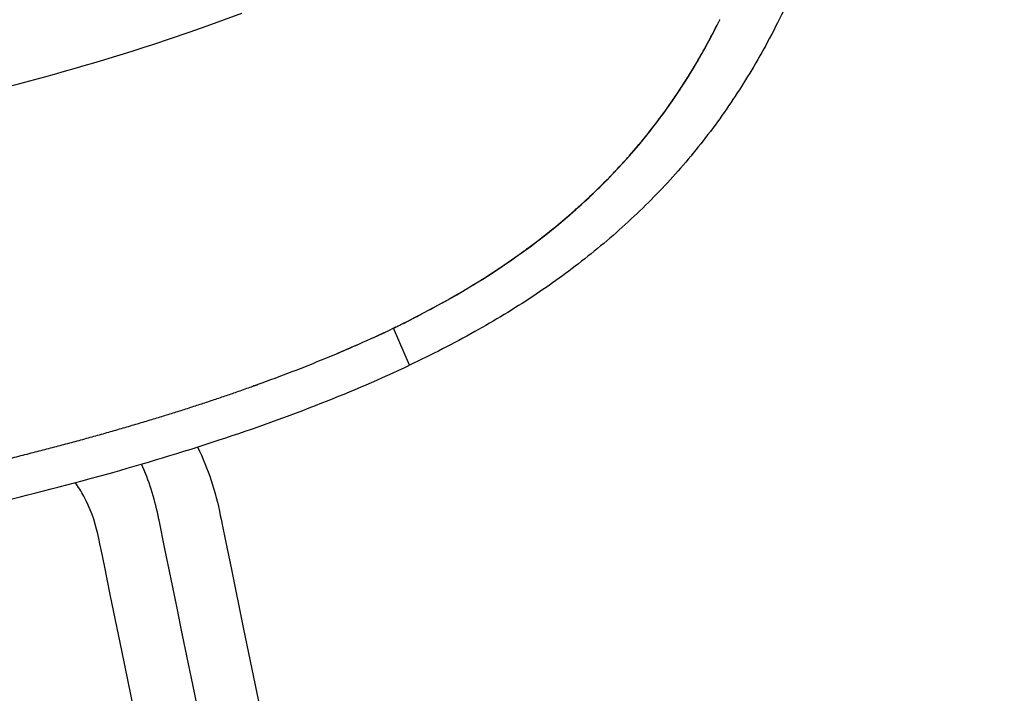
# Model space of a CAD drawing. Header units: millimetres. Extents: x 0 to 1499, y 365 to 1501.
# Tile 11 of 12: x 1407 to 1487, y 1416 to 1470. Entities that reach past the tile are written whole.
import ezdxf

# ---------------------------------------------------------------- set-up
doc = ezdxf.new("R2010")
doc.units = ezdxf.units.MM
doc.header["$MEASUREMENT"] = 0
doc.layers.add('Crea2D$visibili$tangenti', color=7, linetype='Continuous', true_color=0x000000)

msp = doc.modelspace()

# ---------------------------------------------------------------- linework, layer by layer
at = {"layer": 'Crea2D$visibili$tangenti'}
for p, q in [((1463.664, 1469.559), (1463.775, 1469.782)), ((1463.664, 1469.559), (1463.77, 1469.772)), ((1463.77, 1469.771), (1463.88, 1469.996)), ((1463.774, 1469.782), (1463.881, 1470)), ((1463.774, 1469.782), (1463.88, 1469.996)), ((1463.323, 1468.887), (1463.437, 1469.109)), ((1463.409, 1469.053), (1463.449, 1469.133)), ((1463.438, 1469.111), (1463.551, 1469.333)), ((1463.531, 1469.294), (1463.562, 1469.355)), ((1463.551, 1469.334), (1463.652, 1469.535)), ((1463.552, 1469.336), (1463.662, 1469.556)), ((1462.846, 1467.988), (1462.967, 1468.212)), ((1462.846, 1467.988), (1462.967, 1468.211)), ((1462.846, 1467.987), (1462.966, 1468.21)), ((1462.967, 1468.212), (1463.087, 1468.436)), ((1462.968, 1468.214), (1463.087, 1468.437)), ((1462.968, 1468.213), (1462.968, 1468.213)), ((1463.031, 1468.33), (1463.102, 1468.464)), ((1463.088, 1468.437), (1463.205, 1468.661)), ((1463.175, 1468.603), (1463.219, 1468.687)), ((1463.206, 1468.662), (1463.322, 1468.885)), ((1463.284, 1468.812), (1463.335, 1468.91)), ((1462.469, 1467.306), (1462.595, 1467.531)), ((1462.469, 1467.305), (1462.595, 1467.531)), ((1462.596, 1467.533), (1462.721, 1467.758)), ((1462.721, 1467.757), (1462.746, 1467.804)), ((1462.722, 1467.76), (1462.844, 1467.984)), ((1462.844, 1467.984), (1462.865, 1468.022)), ((1461.942, 1466.394), (1462.076, 1466.622)), ((1461.942, 1466.393), (1462.076, 1466.621)), ((1461.942, 1466.392), (1462.075, 1466.62)), ((1462.076, 1466.622), (1462.208, 1466.849)), ((1462.076, 1466.621), (1462.208, 1466.848)), ((1462.076, 1466.621), (1462.208, 1466.848)), ((1462.209, 1466.851), (1462.339, 1467.077)), ((1462.209, 1466.85), (1462.339, 1467.076)), ((1462.209, 1466.849), (1462.339, 1467.076)), ((1462.34, 1467.078), (1462.468, 1467.304)), ((1462.34, 1467.077), (1462.468, 1467.303)), ((1461.528, 1465.705), (1461.667, 1465.934)), ((1461.667, 1465.934), (1461.805, 1466.162)), ((1461.667, 1465.933), (1461.805, 1466.161)), ((1461.668, 1465.935), (1461.805, 1466.163)), ((1461.805, 1466.163), (1461.941, 1466.391)), ((1461.805, 1466.163), (1461.941, 1466.391)), ((1461.806, 1466.166), (1461.941, 1466.394)), ((1461.806, 1466.166), (1461.941, 1466.393)), ((1461.806, 1466.165), (1461.941, 1466.392)), ((1461.806, 1466.164), (1461.941, 1466.391)), ((1461.942, 1466.394), (1461.942, 1466.394)), ((1460.948, 1464.782), (1461.095, 1465.012)), ((1460.948, 1464.781), (1461.095, 1465.012)), ((1460.948, 1464.782), (1461.095, 1465.011)), ((1460.948, 1464.781), (1461.095, 1465.011)), ((1461.095, 1465.012), (1461.241, 1465.242)), ((1461.095, 1465.012), (1461.241, 1465.241)), ((1461.096, 1465.013), (1461.241, 1465.244)), ((1461.096, 1465.013), (1461.241, 1465.242)), ((1461.241, 1465.244), (1461.385, 1465.473)), ((1461.241, 1465.242), (1461.385, 1465.472)), ((1461.242, 1465.243), (1461.385, 1465.473)), ((1461.386, 1465.475), (1461.527, 1465.704)), ((1460.492, 1464.088), (1460.646, 1464.319)), ((1460.492, 1464.087), (1460.646, 1464.319)), ((1460.492, 1464.087), (1460.646, 1464.318)), ((1460.492, 1464.086), (1460.646, 1464.317)), ((1460.646, 1464.319), (1460.798, 1464.55)), ((1460.646, 1464.319), (1460.798, 1464.55)), ((1460.646, 1464.318), (1460.797, 1464.549)), ((1460.646, 1464.318), (1460.797, 1464.548)), ((1460.798, 1464.551), (1460.947, 1464.781)), ((1460.798, 1464.55), (1460.947, 1464.781)), ((1460.798, 1464.55), (1460.947, 1464.78)), ((1460.798, 1464.549), (1460.947, 1464.78)), ((1459.856, 1463.159), (1460.018, 1463.391)), ((1459.856, 1463.158), (1460.018, 1463.39)), ((1459.857, 1463.159), (1460.018, 1463.391)), ((1460.019, 1463.392), (1460.178, 1463.624)), ((1460.019, 1463.391), (1460.178, 1463.623)), ((1460.019, 1463.391), (1460.178, 1463.622)), ((1460.179, 1463.624), (1460.336, 1463.856)), ((1460.179, 1463.623), (1460.336, 1463.855)), ((1460.179, 1463.623), (1460.336, 1463.855)), ((1460.337, 1463.856), (1460.492, 1464.087)), ((1460.337, 1463.855), (1460.492, 1464.086)), ((1460.337, 1463.855), (1460.492, 1464.086)), ((1460.337, 1463.854), (1460.492, 1464.085)), ((1459.357, 1462.462), (1459.525, 1462.695)), ((1459.357, 1462.462), (1459.525, 1462.694)), ((1459.357, 1462.462), (1459.525, 1462.693)), ((1459.357, 1462.461), (1459.525, 1462.693)), ((1459.357, 1462.46), (1459.525, 1462.693)), ((1459.357, 1462.461), (1459.525, 1462.693)), ((1459.357, 1462.46), (1459.525, 1462.692)), ((1459.526, 1462.694), (1459.692, 1462.927)), ((1459.526, 1462.694), (1459.692, 1462.926)), ((1459.526, 1462.693), (1459.692, 1462.926)), ((1459.692, 1462.927), (1459.856, 1463.159)), ((1459.692, 1462.926), (1459.856, 1463.158)), ((1459.692, 1462.926), (1459.856, 1463.158)), ((1458.838, 1461.762), (1459.013, 1461.995)), ((1458.838, 1461.761), (1459.013, 1461.994)), ((1458.838, 1461.761), (1459.013, 1461.994)), ((1459.013, 1461.995), (1459.186, 1462.228)), ((1459.013, 1461.995), (1459.186, 1462.227)), ((1459.013, 1461.994), (1459.186, 1462.227)), ((1459.186, 1462.228), (1459.357, 1462.461)), ((1459.186, 1462.228), (1459.357, 1462.46)), ((1459.186, 1462.227), (1459.357, 1462.459)), ((1458.113, 1460.829), (1458.298, 1461.062)), ((1458.113, 1460.828), (1458.298, 1461.061)), ((1458.113, 1460.828), (1458.298, 1461.061)), ((1458.113, 1460.828), (1458.298, 1461.06)), ((1458.298, 1461.062), (1458.48, 1461.295)), ((1458.298, 1461.062), (1458.48, 1461.295)), ((1458.298, 1461.061), (1458.48, 1461.294)), ((1458.298, 1461.061), (1458.48, 1461.294)), ((1458.48, 1461.295), (1458.66, 1461.528)), ((1458.48, 1461.295), (1458.66, 1461.528)), ((1458.48, 1461.294), (1458.66, 1461.527)), ((1458.66, 1461.529), (1458.837, 1461.762)), ((1458.66, 1461.528), (1458.837, 1461.761)), ((1458.66, 1461.528), (1458.838, 1461.761)), ((1457.545, 1460.129), (1457.737, 1460.362)), ((1457.545, 1460.129), (1457.737, 1460.361)), ((1457.545, 1460.128), (1457.737, 1460.361)), ((1457.545, 1460.128), (1457.737, 1460.36)), ((1457.737, 1460.362), (1457.926, 1460.595)), ((1457.737, 1460.362), (1457.926, 1460.595)), ((1457.737, 1460.361), (1457.926, 1460.594)), ((1457.737, 1460.361), (1457.926, 1460.594)), ((1457.926, 1460.596), (1458.113, 1460.829)), ((1457.926, 1460.595), (1458.113, 1460.828)), ((1457.926, 1460.595), (1458.113, 1460.828)), ((1457.926, 1460.594), (1458.113, 1460.827)), ((1456.753, 1459.196), (1456.955, 1459.429)), ((1456.753, 1459.196), (1456.955, 1459.429)), ((1456.753, 1459.195), (1456.955, 1459.428)), ((1456.753, 1459.195), (1456.955, 1459.428)), ((1456.955, 1459.429), (1457.154, 1459.662)), ((1456.955, 1459.429), (1457.154, 1459.662)), ((1456.955, 1459.428), (1457.154, 1459.661)), ((1456.955, 1459.428), (1457.154, 1459.661)), ((1457.154, 1459.663), (1457.351, 1459.895)), ((1457.154, 1459.662), (1457.351, 1459.895)), ((1457.154, 1459.662), (1457.351, 1459.894)), ((1457.154, 1459.661), (1457.351, 1459.894)), ((1457.351, 1459.896), (1457.545, 1460.129)), ((1457.351, 1459.895), (1457.545, 1460.128)), ((1457.351, 1459.895), (1457.545, 1460.128)), ((1457.351, 1459.894), (1457.545, 1460.127)), ((1456.133, 1458.498), (1456.342, 1458.73)), ((1456.342, 1458.732), (1456.549, 1458.964)), ((1456.342, 1458.731), (1456.549, 1458.964)), ((1456.342, 1458.731), (1456.549, 1458.963)), ((1456.342, 1458.73), (1456.549, 1458.962)), ((1456.343, 1458.731), (1456.549, 1458.963)), ((1456.549, 1458.964), (1456.753, 1459.196)), ((1456.549, 1458.963), (1456.753, 1459.196)), ((1456.549, 1458.962), (1456.753, 1459.195)), ((1455.489, 1457.8), (1455.706, 1458.032)), ((1455.49, 1457.8), (1455.707, 1458.031)), ((1455.707, 1458.033), (1455.921, 1458.265)), ((1455.707, 1458.032), (1455.921, 1458.265)), ((1455.707, 1458.032), (1455.921, 1458.264)), ((1455.921, 1458.265), (1456.133, 1458.498)), ((1454.594, 1456.874), (1454.822, 1457.105)), ((1454.594, 1456.873), (1454.822, 1457.104)), ((1454.594, 1456.873), (1454.822, 1457.104)), ((1454.822, 1457.105), (1455.047, 1457.336)), ((1455.047, 1457.337), (1455.27, 1457.568)), ((1454.13, 1456.41), (1454.363, 1456.64)), ((1454.363, 1456.642), (1454.594, 1456.873)), ((1454.363, 1456.642), (1454.594, 1456.873)), ((1454.363, 1456.641), (1454.594, 1456.872)), ((1454.363, 1456.641), (1454.594, 1456.872)), ((1454.363, 1456.641), (1454.594, 1456.872)), ((1452.92, 1455.261), (1453.167, 1455.49)), ((1452.92, 1455.261), (1453.167, 1455.49)), ((1452.92, 1455.26), (1453.167, 1455.49)), ((1452.92, 1455.26), (1453.168, 1455.489)), ((1452.669, 1455.032), (1452.919, 1455.261)), ((1452.669, 1455.031), (1452.919, 1455.26)), ((1448.545, 1451.644), (1448.545, 1451.643)), ((1439.01, 1445.8), (1439.207, 1445.903)), ((1439.207, 1445.906), (1439.6, 1446.112)), ((1439.207, 1445.905), (1439.6, 1446.111)), ((1439.207, 1445.904), (1439.6, 1446.111)), ((1439.207, 1445.904), (1439.6, 1446.11)), ((1439.207, 1445.904), (1439.6, 1446.11)), ((1439.207, 1445.903), (1439.6, 1446.11)), ((1439.208, 1445.903), (1439.6, 1446.109)), ((1439.6, 1446.113), (1439.989, 1446.319)), ((1439.6, 1446.112), (1439.989, 1446.318)), ((1439.6, 1446.112), (1439.989, 1446.318)), ((1439.6, 1446.111), (1439.989, 1446.317)), ((1439.6, 1446.111), (1439.989, 1446.317)), ((1439.6, 1446.111), (1439.989, 1446.317)), ((1439.6, 1446.11), (1439.989, 1446.316)), ((1439.6, 1446.11), (1439.99, 1446.316)), ((1439.6, 1446.11), (1439.99, 1446.316)), ((1439.6, 1446.109), (1439.99, 1446.315)), ((1439.6, 1446.109), (1439.99, 1446.315)), ((1439.601, 1446.108), (1439.99, 1446.314)), ((1439.601, 1446.108), (1439.99, 1446.314)), ((1439.989, 1446.319), (1440.375, 1446.524)), ((1439.989, 1446.318), (1440.376, 1446.523)), ((1439.989, 1446.318), (1440.376, 1446.522)), ((1439.99, 1446.317), (1440.376, 1446.522)), ((1439.99, 1446.317), (1440.376, 1446.522)), ((1439.99, 1446.316), (1440.376, 1446.521)), ((1439.99, 1446.316), (1440.376, 1446.521)), ((1439.99, 1446.315), (1440.376, 1446.52)), ((1439.99, 1446.315), (1440.376, 1446.52)), ((1439.99, 1446.314), (1440.377, 1446.519)), ((1439.99, 1446.314), (1440.377, 1446.519)), ((1440.377, 1446.519), (1440.377, 1446.519)), ((1437.495, 1445.048), (1437.593, 1445.095)), ((1437.495, 1445.048), (1437.593, 1445.094)), ((1437.495, 1445.047), (1437.593, 1445.094)), ((1437.495, 1445.047), (1437.593, 1445.094)), ((1437.496, 1445.046), (1437.593, 1445.093)), ((1437.496, 1445.046), (1437.593, 1445.093)), ((1437.496, 1445.046), (1437.593, 1445.092)), ((1437.496, 1445.045), (1437.593, 1445.092)), ((1437.496, 1445.045), (1437.594, 1445.092)), ((1437.828, 1445.208), (1438.003, 1445.294)), ((1437.828, 1445.208), (1438.003, 1445.293)), ((1437.828, 1445.207), (1438.004, 1445.293)), ((1437.829, 1445.206), (1438.004, 1445.292)), ((1438.61, 1445.598), (1438.81, 1445.7)), ((1438.61, 1445.597), (1438.81, 1445.699)), ((1438.61, 1445.596), (1438.81, 1445.699)), ((1438.611, 1445.596), (1438.811, 1445.698)), ((1437.497, 1445.04), (1437.34, 1444.964)), ((1438.795, 1442.051), (1437.497, 1445.04))]:
    msp.add_line(p, q, dxfattribs=at)
for points in [[(1337.663, 1454.744), (1337.663, 1454.744, 0.001811), (1374.829, 1458.495), (1405.285, 1464.331, 0.016634), (1418.038, 1467.999), (1420.989, 1468.989), (1422.431, 1469.495), (1423.85, 1470.008), (1425.246, 1470.528)], [(1437.497, 1445.04), (1437.595, 1445.087, 0.002564), (1438.005, 1445.286, 0.004458), (1438.812, 1445.693), (1439.991, 1446.311), (1441.135, 1446.923), (1441.887, 1447.339), (1442.613, 1447.753), (1443.333, 1448.175), (1444.034, 1448.598), (1444.72, 1449.024), (1445.392, 1449.453), (1446.05, 1449.885), (1447.325, 1450.757), (1448.546, 1451.64), (1449.714, 1452.532), (1450.832, 1453.433), (1451.9, 1454.34), (1452.921, 1455.255), (1453.894, 1456.174), (1454.822, 1457.099), (1455.707, 1458.027), (1456.549, 1458.957), (1457.328, 1459.862), (1458.084, 1460.786), (1458.816, 1461.728), (1459.525, 1462.688), (1460.16, 1463.592), (1460.775, 1464.511), (1461.368, 1465.443), (1461.954, 1466.41)], [(1421.656, 1435.437, -0.066371), (1423.498, 1429.901), (1423.558, 1429.609), (1423.678, 1429.024), (1423.917, 1427.856), (1424.397, 1425.519), (1425.356, 1420.846), (1427.275, 1411.499), (1431.112, 1392.804), (1438.786, 1355.416), (1454.134, 1280.638), (1469.482, 1205.861), (1477.156, 1168.473), (1480.993, 1149.778), (1482.911, 1140.431), (1483.871, 1135.758), (1484.35, 1133.421), (1484.59, 1132.252, -0.055708), (1486.888, 1109.626), (1486.888, 1093.548)], [(1459.686, 1203.851), (1444.338, 1278.629), (1428.99, 1353.406), (1421.316, 1390.794), (1417.479, 1409.489), (1415.56, 1418.836), (1414.601, 1423.51), (1414.122, 1425.846), (1413.882, 1427.015), (1413.762, 1427.599), (1413.702, 1427.891), (1413.594, 1428.405, 0.06975), (1412.459, 1431.458, 0.032253), (1411.767, 1432.554)]]:
    msp.add_lwpolyline(points, format="xyb", dxfattribs=at)
for centre, radius, start, end in [((1418.127, 1492.264), 50.884, 329.46349, 333.766), ((1416.81, 1492.937), 52.363, 333.74898, 333.75192), ((1416.801, 1492.941), 52.372, 333.75542, 333.77431), ((1417.215, 1492.725), 51.907, 334.03065, 334.05658), ((1416.975, 1492.852), 52.177, 333.4567, 333.49456), ((1416.956, 1492.864), 52.2, 333.48091, 333.49194), ((1417.775, 1492.438), 51.276, 331.80329, 331.84051), ((1418.117, 1492.295), 50.907, 329.4134, 330.98515), ((1419.643, 1491.444), 49.16, 330.89627, 331.57872), ((1419.699, 1491.334), 49.057, 324.27698, 329.43835), ((1419.194, 1491.649), 49.651, 327.87112, 328.80588), ((1420.118, 1491.049), 48.549, 324.26224, 325.93373), ((1420.442, 1490.822), 48.154, 318.5761, 324.25598), ((1420.444, 1490.817), 48.15, 318.57773, 324.2584), ((1417.806, 1493.304), 51.774, 306.42115, 318.44436), ((1419.934, 1491.263), 48.826, 317.11044, 318.21736), ((1419.936, 1491.259), 48.822, 317.11097, 318.21903), ((1420.072, 1491.138), 48.64, 317.8505, 318.58532), ((1417.478, 1493.692), 52.279, 306.4586, 316.98943), ((1419.614, 1491.561), 49.263, 315.99435, 317.10904), ((1419.786, 1491.395), 49.026, 316.74081, 317.48208), ((1419.17, 1491.99), 49.881, 314.87423, 315.62198), ((1419.369, 1491.795), 49.602, 315.24742, 316.36679), ((1418.552, 1492.619), 50.761, 312.613, 314.86747), ((1418.554, 1492.615), 50.758, 312.61373, 314.86853), ((1418.041, 1493.164), 51.51, 312.24229, 312.99502), ((1418.042, 1493.161), 51.508, 312.24244, 312.99577), ((1416.354, 1495.083), 54.065, 307.32542, 311.83655), ((1417.15, 1494.162), 52.846, 309.97644, 311.85976), ((1417.661, 1493.584), 52.075, 311.48749, 312.24082), ((1417.758, 1493.477), 51.931, 311.86455, 312.24104), ((1417.854, 1493.37), 51.788, 311.86459, 312.61785), ((1415.901, 1495.653), 54.791, 307.34132, 310.34351), ((1415.902, 1495.649), 54.788, 307.34182, 310.34428), ((1415.043, 1496.754), 56.188, 307.35584, 307.72932), ((1412.133, 1500.771), 61.149, 300.67728, 306.54473), ((1413.188, 1499.271), 59.314, 303.263, 306.58968), ((1413.189, 1499.269), 59.312, 303.2632, 306.59008), ((1413.19, 1499.267), 59.311, 303.26341, 306.59048), ((1413.191, 1499.265), 59.309, 303.26392, 306.5908), ((1414.294, 1497.749), 57.432, 306.23734, 306.60954), ((1414.295, 1497.746), 57.43, 306.23773, 306.60994), ((1414.296, 1497.744), 57.428, 306.23813, 306.61034), ((1414.297, 1497.742), 57.427, 306.23852, 306.61074), ((1414.645, 1497.278), 56.844, 306.60895, 307.3546), ((1414.646, 1497.275), 56.843, 306.60935, 307.35502), ((1414.511, 1497.458), 57.069, 306.60947, 306.98159), ((1414.512, 1497.455), 57.067, 306.61, 306.98225), ((1414.647, 1497.273), 56.841, 306.60975, 307.35544), ((1414.648, 1497.271), 56.839, 306.61015, 307.35586), ((1414.513, 1497.453), 57.065, 306.6104, 306.98266), ((1414.514, 1497.451), 57.063, 306.6108, 306.98307), ((1414.514, 1497.449), 57.062, 306.61112, 306.9834), ((1414.515, 1497.446), 57.06, 306.61161, 306.98378), ((1410.967, 1502.627), 63.338, 300.72856, 303.63265), ((1410.968, 1502.624), 63.336, 300.72895, 303.63323), ((1409.867, 1504.438), 65.457, 300.74646, 301.10561), ((1409.868, 1504.436), 65.456, 300.7467, 301.10586), ((1409.868, 1504.434), 65.455, 300.74694, 301.10617), ((1409.264, 1505.468), 66.651, 299.30356, 300.73909), ((1408.47, 1506.865), 68.257, 299.31055, 299.66477), ((1408.485, 1506.839), 68.228, 299.31029, 299.66466), ((1409.283, 1505.434), 66.613, 299.30317, 300.73953), ((1409.299, 1505.405), 66.581, 299.30276, 300.74005), ((1408.5, 1506.813), 68.199, 299.31003, 299.66461), ((1410.008, 1504.203), 65.182, 300.38269, 300.7457), ((1410.017, 1504.187), 65.164, 300.38295, 300.74594), ((1410.026, 1504.17), 65.146, 300.38305, 300.74618), ((1406.001, 1511.293), 73.327, 297.95597, 299.29922), ((1405.984, 1511.323), 73.363, 297.95606, 299.29865), ((1405.97, 1511.35), 73.394, 297.95601, 299.29828), ((1404.665, 1513.78), 76.149, 297.96648, 298.29334), ((1404.642, 1513.823), 76.199, 297.96663, 298.29327), ((1404.619, 1513.866), 76.249, 297.96677, 298.29325), ((1404.595, 1513.91), 76.299, 297.96692, 298.2931), ((1404.574, 1513.948), 76.343, 297.96703, 298.29302), ((1407.347, 1508.865), 70.55, 298.96528, 299.31047), ((1407.349, 1508.862), 70.548, 298.96509, 299.31021), ((1407.351, 1508.86), 70.545, 298.96478, 299.30994), ((1407.667, 1506.275), 68.112, 297.20866, 297.58446), ((1407.588, 1506.422), 68.28, 297.21112, 297.58599), ((1400.518, 1520.045), 83.63, 297.25074, 297.86075), ((1407.508, 1506.571), 68.45, 297.21359, 297.58753), ((1407.427, 1506.722), 68.621, 297.21606, 297.58908), ((1417.79, 1486.378), 45.788, 295.62641, 296.19725), ((1417.85, 1486.254), 45.651, 295.62533, 296.19787), ((1417.91, 1486.131), 45.514, 295.62424, 296.19849), ((1417.97, 1486.008), 45.378, 295.62315, 296.19911), ((1418.007, 1485.931), 45.294, 295.62241, 296.19953), ((1415.229, 1491.556), 51.564, 296.21046, 297.21394), ((1415.271, 1491.468), 51.467, 296.21122, 297.21657), ((1415.314, 1491.381), 51.371, 296.21198, 297.2192), ((1415.356, 1491.294), 51.275, 296.21274, 297.22184), ((1415.382, 1491.239), 51.215, 296.21316, 297.22351), ((1382.058, 1563.054), 130.389, 292.53147, 295.08599), ((1407.47, 1507.636), 69.428, 294.17199, 295.04946), ((1377.565, 1573.272), 141.551, 293.00664, 293.75276), ((1381.837, 1564.488), 131.798, 289.8313, 292.38147)]:
    msp.add_arc(centre, radius, start, end, dxfattribs=at)
for points, knots in [([(1469.029, 1470.693), (1468.621, 1469.857), (1467.8, 1468.255), (1466.083, 1465.227), (1463.747, 1461.675), (1460.569, 1457.711), (1456.978, 1454.004), (1453.039, 1450.62), (1448.722, 1447.507), (1443.984, 1444.63), (1440.587, 1442.899), (1438.795, 1442.051)], [0, 0, 0, 0, 2.79195, 5.398578, 10.438304, 15.533983, 20.622974, 25.906332, 31.096614, 36.576725, 42.52484, 42.52484, 42.52484, 42.52484]), ([(1216.435, 1413.956), (1222.921, 1414.006), (1235.562, 1414.159), (1254.098, 1414.599), (1271.789, 1415.255), (1289.087, 1416.147), (1306.076, 1417.278), (1322.747, 1418.64), (1338.851, 1420.215), (1353.978, 1421.963), (1368.152, 1423.883), (1381.054, 1425.924), (1392.988, 1428.141), (1403.912, 1430.516), (1413.986, 1433.085), (1423.191, 1435.852), (1431.401, 1438.784), (1436.472, 1440.951), (1438.795, 1442.051)], [0, 0, 0, 0, 19.45913, 37.925762, 55.621778, 72.566739, 89.887643, 106.698648, 122.746598, 138.427286, 152.3811, 165.655113, 177.610821, 188.790986, 199.187439, 208.796109, 217.618572, 225.330545, 225.330545, 225.330545, 225.330545]), ([(1481.887, 1093.548), (1481.887, 1094.347), (1481.888, 1095.945), (1481.888, 1098.343), (1481.888, 1102.658), (1481.888, 1106.758), (1481.888, 1110.135), (1481.888, 1110.94), (1481.886, 1111.431), (1481.87, 1113.065), (1481.676, 1119.129), (1480.933, 1125.377), (1479.945, 1130.367), (1479.742, 1131.352), (1459.306, 1230.92), (1438.853, 1330.569), (1418.496, 1429.752), (1418.176, 1431.309), (1417.728, 1432.724), (1417.134, 1434.056)], [0, 0, 0, 0, 2.397337, 4.794673, 7.192009, 15.342149, 17.094768, 17.323865, 17.757361, 18.567024, 22.227561, 35.953704, 37.398701, 37.488903, 38.971178, 342.328414, 342.667687, 342.724366, 347.096311, 347.096311, 347.096311, 347.096311])]:
    msp.add_open_spline(points, degree=3, knots=knots, dxfattribs=at)
msp.add_rational_spline([(934.136, 1452.474), (934.615, 1452.1), (935.099, 1451.734), (935.59, 1451.376), (936.864, 1450.445), (938.174, 1449.565), (939.516, 1448.737), (940.911, 1447.876), (942.395, 1447.034), (943.978, 1446.21), (947.143, 1444.562), (950.689, 1442.988), (954.591, 1441.488), (962.394, 1438.488), (971.618, 1435.785), (982.128, 1433.36), (987.383, 1432.148), (992.96, 1431.005), (998.845, 1429.928), (1001.86, 1429.378), (1004.879, 1428.856), (1007.903, 1428.364), (1011.061, 1427.849), (1014.223, 1427.361), (1017.39, 1426.898), (1030.295, 1425.012), (1044.166, 1423.393), (1058.279, 1422.055), (1072.391, 1420.717), (1086.746, 1419.658), (1100.62, 1418.887), (1114.494, 1418.116), (1127.909, 1417.63), (1141.069, 1417.328), (1154.229, 1417.025), (1167.133, 1416.906), (1179.983, 1416.866), (1186.402, 1416.847), (1192.821, 1416.844), (1199.24, 1416.855), (1205.66, 1416.866), (1212.087, 1416.894), (1218.548, 1416.952), (1231.468, 1417.068), (1244.52, 1417.303), (1257.905, 1417.76), (1264.691, 1417.991), (1271.475, 1418.279), (1278.256, 1418.625), (1281.727, 1418.803), (1285.197, 1418.997), (1288.666, 1419.207), (1292.185, 1419.42), (1295.702, 1419.649), (1299.219, 1419.895), (1313.354, 1420.885), (1327.695, 1422.159), (1341.517, 1423.71), (1355.34, 1425.26), (1368.645, 1427.086), (1380.706, 1429.176), (1392.768, 1431.266), (1403.609, 1433.62), (1413.117, 1436.26), (1417.871, 1437.58), (1422.291, 1438.972), (1426.36, 1440.437), (1426.423, 1440.46), (1426.487, 1440.483), (1426.55, 1440.506)], [1, 0.999913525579, 0.999913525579, 1, 0.999495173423, 0.999495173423, 1, 1, 1, 1, 1, 1, 1, 1, 1, 1, 1, 1, 1, 0.99996961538, 0.99996961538, 1, 0.99997706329, 0.99997706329, 1, 1, 1, 1, 1, 1, 1, 1, 1, 1, 1, 1, 1, 0.99999808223, 0.99999808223, 1, 1, 1, 1, 1, 1, 1, 0.999975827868, 0.999975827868, 1, 0.999992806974, 0.999992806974, 1, 0.999992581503, 0.999992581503, 1, 1, 1, 1, 1, 1, 1, 1, 1, 1, 1, 1, 1, 1, 1, 1], degree=3, knots=[0, 0, 0, 0, 1.822049, 1.822049, 1.822049, 6.553767, 6.553767, 6.553767, 7.413142, 7.413142, 7.413142, 9.131892, 9.131892, 9.131892, 12.569392, 12.569392, 12.569392, 14.288142, 14.288142, 14.288142, 23.480078, 23.480078, 23.480078, 33.079271, 33.079271, 33.079271, 36.516771, 36.516771, 36.516771, 39.954271, 39.954271, 39.954271, 43.391771, 43.391771, 43.391771, 46.829271, 46.829271, 46.829271, 66.086566, 66.086566, 66.086566, 67.805316, 67.805316, 67.805316, 71.242816, 71.242816, 71.242816, 91.613297, 91.613297, 91.613297, 102.039451, 102.039451, 102.039451, 112.614286, 112.614286, 112.614286, 116.051786, 116.051786, 116.051786, 119.489286, 119.489286, 119.489286, 122.926786, 122.926786, 122.926786, 124.645536, 124.645536, 124.645536, 124.672362, 124.672362, 124.672362, 124.672362], dxfattribs=at)

doc.saveas('drawing.dxf')
